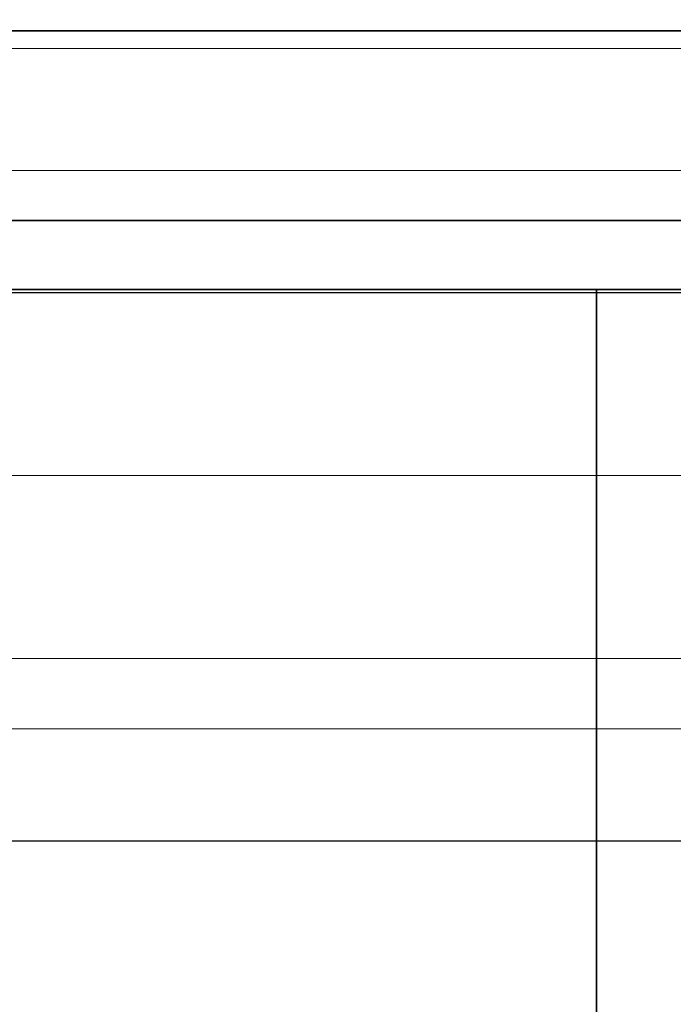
# Model space of a CAD drawing. Header units: millimetres. Extents: x 42175 to 97175, y 10092 to 468192.
# Tile 37 of 256: x 62062 to 62100, y 25799 to 25856. Entities that reach past the tile are written whole.
import ezdxf

# ---------------------------------------------------------------- set-up
doc = ezdxf.new("R2010")
doc.units = ezdxf.units.MM
doc.header["$XCLIPFRAME"] = 2
doc.linetypes.add('DASHED', pattern=[0.75, 0.5, -0.25])
for name, color, linetype in [('AHU03-3-68634OBJ', 8, 'Continuous'), ('AHU03-3-68635OBJ', 8, 'Continuous'), ('FLUID-Wy2', 8, 'Continuous'), ('FLUID-Wy2-INS', 8, 'Continuous')]:
    doc.layers.add(name, color=color, linetype=linetype)
picture_1 = doc.add_image_def('image1.bmp', size_in_pixel=(951, 911))

msp = doc.modelspace()

# ---------------------------------------------------------------- linework, layer by layer
at = {"layer": 'AHU03-3-68634OBJ', "color": 8, "linetype": 'Continuous', "lineweight": 35, "ltscale": 100}
for p, q in [((62117.777, 25855.602), (61850.777, 25855.602)), ((62117.777, 25844.602), (61850.777, 25844.602)), ((62118.277, 25840.602), (61850.277, 25840.602))]:
    msp.add_line(p, q, dxfattribs=at)
at = {"layer": 'AHU03-3-68635OBJ', "color": 8, "linetype": 'Continuous', "lineweight": 35, "ltscale": 100}
msp.add_line((62095.277, 25627.628), (62095.277, 25840.602), dxfattribs=at)
at = {"layer": 'FLUID-Wy2', "color": 8, "linetype": 'Continuous', "lineweight": 18, "ltscale": 100}
for p, q in [((61459.948, 25854.572), (63459.948, 25854.572)), ((63459.948, 25854.572), (61459.948, 25854.572)), ((61459.948, 25840.43), (63459.948, 25840.43)), ((63489.948, 25819.217), (61429.948, 25819.217))]:
    msp.add_line(p, q, dxfattribs=at)
at = {"layer": 'FLUID-Wy2', "color": 8, "linetype": 'DASHED', "lineweight": 18, "ltscale": 100}
for p, q in [((63459.948, 25847.501), (61459.948, 25847.501)), ((63459.948, 25829.823), (61459.948, 25829.823))]:
    msp.add_line(p, q, dxfattribs=at)
at = {"layer": 'FLUID-Wy2', "color": 8, "linetype": 'Continuous', "lineweight": 25, "ltscale": 100}
for p, q in [((61459.948, 25840.43), (63459.948, 25840.43)), ((63504.948, 25808.61), (61414.948, 25808.61))]:
    msp.add_line(p, q, dxfattribs=at)
at = {"layer": 'FLUID-Wy2-INS', "color": 8, "linetype": 'Continuous', "lineweight": 13, "ltscale": 100}
msp.add_line((63559.948, 25815.125), (61359.948, 25815.125), dxfattribs=at)

# ---------------------------------------------------------------- pictures from other files: only their frames are drawn
at = {"color": 8, "lineweight": 13}
image = msp.add_image(picture_1, insert=(61504.134, 26425.821), size_in_units=(1986.021, 1904.625), rotation=-90, dxfattribs=at)
image.set_boundary_path([(-0.5, -0.5), (950.5, 910.5)])

doc.saveas('drawing.dxf')
